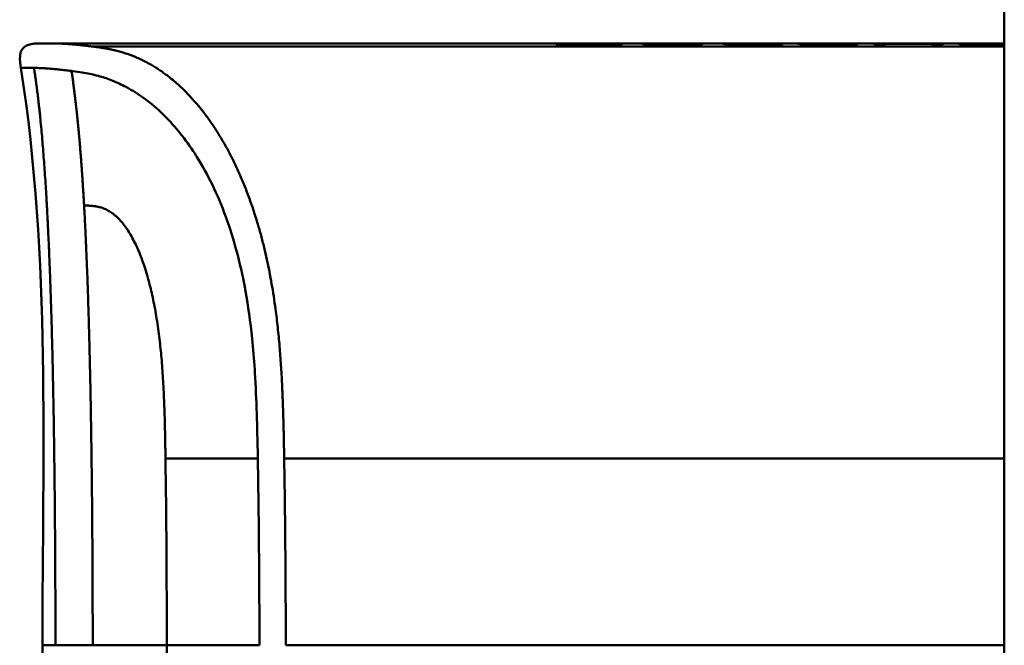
# Model space of a CAD drawing. Header units: millimetres. Extents: x 20 to 833, y 20 to 574.
# Tile 14 of 27: x 385 to 409, y 407 to 423. Entities that reach past the tile are written whole.
import ezdxf

# ---------------------------------------------------------------- set-up
doc = ezdxf.new("R2010")
doc.units = ezdxf.units.MM
doc.header["$LTSCALE"] = 2
doc.layers.add('Sichtbare Kanten(DIN)', color=7, linetype='Continuous', lineweight=50)
doc.layers.add('Sichtbare tangentiale Kanten(DIN)', color=7, linetype='Continuous', lineweight=50)

msp = doc.modelspace()

# ---------------------------------------------------------------- linework, layer by layer
at = {"layer": 'Sichtbare Kanten(DIN)'}
for p, q in [((409.3325, 289.7048), (409.3325, 481.136)), ((396.8428, 421.9082), (385.6644, 421.9082)), ((396.8428, 421.9082), (409.3325, 421.9082)), ((398.0159, 421.904), (398.3348, 421.904)), ((398.3348, 421.8999), (398.3348, 421.904)), ((398.4226, 421.8871), (398.4226, 421.8776)), ((398.597, 421.8955), (398.597, 421.8919)), ((399.795, 421.8752), (398.8301, 421.8752)), ((398.89, 421.896), (399.5147, 421.896)), ((398.89, 421.8927), (398.89, 421.896)), ((399.5147, 421.904), (399.795, 421.904)), ((399.5147, 421.896), (399.5147, 421.904)), ((399.5147, 421.8927), (399.5147, 421.896)), ((399.5147, 421.8804), (399.5147, 421.8927)), ((399.5147, 421.8752), (399.5147, 421.8804)), ((399.795, 421.904), (399.795, 421.8752)), ((400.3137, 421.904), (401.8005, 421.904)), ((400.3137, 421.902), (400.3137, 421.904)), ((401.5235, 421.902), (400.3137, 421.902)), ((400.3282, 421.8803), (401.5235, 421.8803)), ((400.3282, 421.8752), (400.3282, 421.8803)), ((401.8005, 421.8752), (400.3282, 421.8752)), ((400.4607, 421.8949), (401.5235, 421.8949)), ((400.4607, 421.8914), (400.4607, 421.8949)), ((401.5235, 421.8914), (400.4607, 421.8914)), ((401.5235, 421.902), (401.5235, 421.8949)), ((401.5235, 421.8914), (401.5235, 421.8949)), ((401.5235, 421.8914), (401.5235, 421.8803)), ((401.5235, 421.8752), (401.5235, 421.8803)), ((401.8005, 421.904), (401.8005, 421.8752)), ((402.4423, 421.8771), (402.4423, 421.8826)), ((402.5903, 421.8936), (402.5903, 421.8992)), ((402.6771, 421.893), (402.6771, 421.8969)), ((403.13, 421.8948), (403.13, 421.891)), ((403.3468, 421.8806), (403.3595, 421.8807)), ((403.3468, 421.8752), (403.3468, 421.8806)), ((403.4182, 421.8893), (403.4058, 421.8894)), ((403.5341, 421.8864), (403.5341, 421.8929)), ((403.5389, 421.8768), (403.5389, 421.8855)), ((403.6637, 421.8788), (403.6637, 421.8915)), ((404.3127, 421.8771), (404.3127, 421.8826)), ((404.4607, 421.8936), (404.4607, 421.8992)), ((404.5475, 421.893), (404.5475, 421.8969)), ((405.0004, 421.8948), (405.0004, 421.891)), ((405.2173, 421.8806), (405.23, 421.8807)), ((405.2173, 421.8752), (405.2173, 421.8806)), ((405.2886, 421.8893), (405.2762, 421.8894)), ((405.4045, 421.8864), (405.4045, 421.8929)), ((405.4093, 421.8768), (405.4093, 421.8855)), ((405.5341, 421.8788), (405.5341, 421.8915)), ((406.375, 421.8752), (406.098, 421.8752)), ((406.375, 421.8956), (406.375, 421.8752)), ((407.5192, 421.8752), (407.5192, 421.8956)), ((407.7962, 421.8752), (407.5192, 421.8752)), ((408.201, 421.904), (409.3325, 421.904)), ((408.201, 421.902), (408.201, 421.904)), ((409.3325, 421.902), (408.201, 421.902)), ((408.2157, 421.8803), (409.3325, 421.8803)), ((408.2157, 421.8752), (408.2157, 421.8803)), ((409.3325, 421.8752), (408.2157, 421.8752)), ((408.3481, 421.8949), (409.3325, 421.8949)), ((408.3481, 421.8914), (408.3481, 421.8949)), ((409.3325, 421.8914), (408.3481, 421.8914))]:
    msp.add_line(p, q, dxfattribs=at)
for centre, major_axis, ratio, start_param, end_param in [((403.2216, 421.8859), (0.322, 0), 0.0132624, 0.786802, 0.9140415), ((401.8294, 421.8771), (-1.9133, -0.0113), 0.0066389, 3.4299508, 3.6129134), ((405.0921, 421.8859), (0.322, 0), 0.0132625, 0.786802, 0.9140415), ((403.6999, 421.8771), (-1.9133, -0.0113), 0.0066389, 3.4299508, 3.6129135)]:
    msp.add_ellipse(centre, major_axis=major_axis, ratio=ratio, start_param=start_param, end_param=end_param, dxfattribs=at)
for points, degree, knots in [([(384.8204, 421.2976), (384.8052, 421.3947), (384.7879, 421.4935), (384.7979, 421.6203), (384.8026, 421.6491), (384.8161, 421.6958), (384.8233, 421.7143), (384.8412, 421.7494), (384.8521, 421.7662), (384.8772, 421.7966), (384.8916, 421.8105), (384.9387, 421.847), (384.9759, 421.8648), (385.0516, 421.889), (385.0908, 421.8961), (385.169, 421.905), (385.2088, 421.9069), (385.2525, 421.9077), (385.2574, 421.9078), (385.2668, 421.908), (385.2715, 421.908), (385.28, 421.9081), (385.2839, 421.9081), (385.2899, 421.9082), (385.2923, 421.9082), (385.3019, 421.9082), (385.3039, 421.9082), (385.3134, 421.9082), (385.3131, 421.9082), (385.3185, 421.9082), (385.3215, 421.9082), (385.3303, 421.9082), (385.3326, 421.9082), (385.3384, 421.9082), (385.339, 421.9082), (385.3415, 421.9082), (385.3418, 421.9082), (385.3422, 421.9082), (385.3424, 421.9082), (385.3427, 421.9082), (385.3428, 421.9082), (385.3429, 421.9082), (385.3429, 421.9082), (385.343, 421.9082), (385.3431, 421.9082), (385.3431, 421.9082)], 3, [0, 0, 0, 0, 0.02949813, 0.02949813, 0.03816212, 0.03816212, 0.04407159, 0.04407159, 0.04999096, 0.04999096, 0.0559127, 0.0559127, 0.06789554, 0.06789554, 0.07973517, 0.07973517, 0.09152842, 0.09152842, 0.09300233, 0.09300233, 0.09448427, 0.09448427, 0.09598067, 0.09598067, 0.09746752, 0.09746752, 0.10347041, 0.10347041, 0.12705217, 0.12705217, 0.18793537, 0.18793537, 0.21076772, 0.21076772, 0.21504997, 0.21504997, 0.21541803, 0.21541803, 0.21560273, 0.21560273, 0.21562578, 0.21562578, 0.21564904, 0.21564904, 0.21566068, 0.21566068, 0.21566068, 0.21566068]), ([(385.3224, 421.9082), (385.3224, 421.9082), (385.3243, 421.9082), (385.3293, 421.9082), (385.3329, 421.9082), (385.3375, 421.9082), (385.3388, 421.9082), (385.3413, 421.9082), (385.3422, 421.9082), (385.3443, 421.9082), (385.3445, 421.9082), (385.3453, 421.9082), (385.3452, 421.9082), (385.3458, 421.9082), (385.3458, 421.9082), (385.3459, 421.9082)], 3, [0.03564044, 0.03564044, 0.03564044, 0.03564044, 0.09637364, 0.09637364, 0.19233224, 0.19233224, 0.22831671, 0.22831671, 0.25530511, 0.25530511, 0.26036552, 0.26036552, 0.26131459, 0.26131459, 0.2613489, 0.2613489, 0.2613489, 0.2613489]), ([(385.3372, 421.9082), (385.3373, 421.9082), (385.3378, 421.9082), (385.3393, 421.9082), (385.3412, 421.9082), (385.3432, 421.9082), (385.345, 421.9082), (385.3459, 421.9082)], 5, [0.73141123, 0.73141123, 0.73141123, 0.73141123, 0.73141123, 0.73141123, 0.77599478, 0.88598607, 0.99136834, 0.99136834, 0.99136834, 0.99136834, 0.99136834, 0.99136834]), ([(385.3431, 421.9082), (385.3908, 421.9082), (385.3505, 421.9082), (385.5278, 421.9083), (385.5569, 421.9082), (385.596, 421.9082), (385.6038, 421.9082), (385.6295, 421.9083), (385.632, 421.9083), (385.6387, 421.9083), (385.6396, 421.9083), (385.6411, 421.9083), (385.6414, 421.9083), (385.642, 421.9083), (385.6422, 421.9083), (385.6425, 421.9083), (385.6426, 421.9083), (385.6427, 421.9083)], 3, [0, 0, 0, 0, 0.40745328, 0.40745328, 0.53230506, 0.53230506, 0.5636649, 0.5636649, 0.56763069, 0.56763069, 0.5681302, 0.5681302, 0.56825401, 0.56825401, 0.56831564, 0.56831564, 0.56835398, 0.56835398, 0.56835398, 0.56835398]), ([(385.5295, 421.9082), (385.5329, 421.9082), (385.5432, 421.9082), (385.5603, 421.9082), (385.5842, 421.9082), (385.6112, 421.9082), (385.6348, 421.9082), (385.6515, 421.9082), (385.6614, 421.9082), (385.6644, 421.9082)], 5, [5.266462, 5.266462, 5.266462, 5.266462, 5.266462, 5.266462, 5.6662847, 6.4630012, 7.2597176, 8.0564341, 8.4131019, 8.4131019, 8.4131019, 8.4131019, 8.4131019, 8.4131019]), ([(385.6644, 421.9082), (385.6644, 421.9082), (385.6631, 421.9082), (385.6586, 421.9082), (385.6543, 421.9083), (385.6499, 421.9083), (385.6457, 421.9083), (385.6427, 421.9083)], 5, [0, 0, 0, 0, 0, 0, 0.000053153, 0.006055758, 0.019422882, 0.019422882, 0.019422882, 0.019422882, 0.019422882, 0.019422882]), ([(398.597, 421.8955), (398.5002, 421.8974), (398.4033, 421.899), (398.2096, 421.9018), (398.1128, 421.903), (398.0159, 421.904)], 3, [-0.10525723, -0.10525723, -0.10525723, -0.10525723, -0.05262911, -0.05262911, -0.000001, -0.000001, -0.000001, -0.000001]), ([(398.8301, 421.8752), (398.7549, 421.8753), (398.679, 421.8755), (398.6068, 421.8759), (398.5334, 421.8764), (398.463, 421.877), (398.4009, 421.8779), (398.3463, 421.8787), (398.2998, 421.8796), (398.2629, 421.8807), (398.2204, 421.8819), (398.1934, 421.8833), (398.1791, 421.8846), (398.1703, 421.8854), (398.1664, 421.8862), (398.1662, 421.887), (398.166, 421.8877), (398.169, 421.889), (398.196, 421.8903), (398.2181, 421.8913), (398.2529, 421.8923), (398.3009, 421.8931), (398.3378, 421.8937), (398.3812, 421.8942), (398.4296, 421.8946), (398.4815, 421.895), (398.538, 421.8953), (398.597, 421.8955)], 3, [0, 0, 0, 0, 0.02257105, 0.02257105, 0.02257105, 0.04549231, 0.04549231, 0.04549231, 0.06561279, 0.06561279, 0.06561279, 0.08877499, 0.08877499, 0.08877499, 0.10286246, 0.10286246, 0.10286246, 0.11642748, 0.11642748, 0.11642748, 0.12760541, 0.12760541, 0.12760541, 0.13620924, 0.13620924, 0.13620924, 0.14543106, 0.14543106, 0.14543106, 0.14543106]), ([(398.3348, 421.904), (398.4273, 421.903), (398.5199, 421.9019), (398.7049, 421.8992), (398.7975, 421.8977), (398.89, 421.896)], 3, [-0.1005752, -0.1005752, -0.1005752, -0.1005752, -0.0502881, -0.0502881, -0.000001, -0.000001, -0.000001, -0.000001]), ([(402.4561, 421.8949), (402.4281, 421.8953), (402.4044, 421.8956), (402.366, 421.8964), (402.3516, 421.8968), (402.3207, 421.8981), (402.3138, 421.899), (402.3291, 421.9004), (402.3479, 421.901), (402.4146, 421.9021), (402.4629, 421.9025), (402.5713, 421.9032), (402.6461, 421.9036), (402.8562, 421.9041), (402.9635, 421.9042), (403.1289, 421.9042), (403.2793, 421.9042), (403.637, 421.9036), (403.721, 421.9033), (403.8163, 421.9029)], 3, [0, 0, 0, 0, 0.01149153, 0.01149153, 0.0227532, 0.0227532, 0.04503692, 0.04503692, 0.06455612, 0.06455612, 0.08606677, 0.08606677, 0.10525478, 0.10525478, 0.12316021, 0.12316021, 0.13295642, 0.13295642, 0.14293471, 0.14293471, 0.14293471, 0.14293471]), ([(402.4423, 421.8826), (402.5888, 421.8817), (402.7252, 421.8806), (402.9558, 421.8798), (403.0339, 421.8797), (403.189, 421.8798), (403.2756, 421.8801), (403.3468, 421.8806)], 3, [0, 0, 0, 0, 0.046472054, 0.046472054, 0.069988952, 0.069988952, 0.09284234, 0.09284234, 0.09284234, 0.09284234]), ([(403.4058, 421.8894), (403.2745, 421.8907), (403.0761, 421.8912), (402.8272, 421.8921), (402.7427, 421.8926), (402.5893, 421.8936), (402.5154, 421.8942), (402.4561, 421.8949)], 3, [0, 0, 0, 0, 0.046485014, 0.046485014, 0.069862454, 0.069862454, 0.092485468, 0.092485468, 0.092485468, 0.092485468]), ([(403.1321, 421.9023), (403.0694, 421.9023), (403.0056, 421.9023), (402.9435, 421.9022), (402.8696, 421.9021), (402.8193, 421.902), (402.7861, 421.9018), (402.7384, 421.9017), (402.6997, 421.9014), (402.6666, 421.9011), (402.6433, 421.9008), (402.6248, 421.9006), (402.6119, 421.9003), (402.5982, 421.8999), (402.5914, 421.8996), (402.5903, 421.8992)], 3, [0, 0, 0, 0, 0.01883476, 0.01883476, 0.01883476, 0.04122323, 0.04122323, 0.04122323, 0.07345994, 0.07345994, 0.07345994, 0.09621383, 0.09621383, 0.09621383, 0.12027026, 0.12027026, 0.12027026, 0.12027026]), ([(402.5903, 421.8992), (402.5903, 421.8987), (402.5947, 421.8983), (402.6076, 421.898), (402.6209, 421.8976), (402.6416, 421.8973), (402.6771, 421.8969)], 3, [0, 0, 0, 0, 0.011670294, 0.011670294, 0.011670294, 0.023611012, 0.023611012, 0.023611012, 0.023611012]), ([(402.6771, 421.8969), (402.7143, 421.8966), (402.7642, 421.8962), (402.8186, 421.896), (402.8731, 421.8957), (402.9254, 421.8955), (402.9894, 421.8953)], 3, [0, 0, 0, 0, 0.017158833, 0.017158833, 0.017158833, 0.034366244, 0.034366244, 0.034366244, 0.034366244]), ([(403.7982, 421.8847), (403.7911, 421.8834), (403.7711, 421.882), (403.698, 421.8794), (403.6519, 421.8785), (403.548, 421.8768), (403.4723, 421.8761), (403.3248, 421.875), (403.2353, 421.8746), (403.0502, 421.8744), (402.9574, 421.8745), (402.8656, 421.8748)], 3, [0, 0, 0, 0, 0.02268428, 0.02268428, 0.04712145, 0.04712145, 0.09509963, 0.09509963, 0.16523526, 0.16523526, 0.23537952, 0.23537952, 0.23537952, 0.23537952]), ([(402.9894, 421.8953), (403.0127, 421.8952), (403.0362, 421.8951), (403.0597, 421.895), (403.0614, 421.895), (403.0726, 421.895), (403.0841, 421.895), (403.0998, 421.8949), (403.1183, 421.8949), (403.13, 421.8948)], 3, [0, 0, 0, 0, 0.0072437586, 0.0072437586, 0.0072437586, 0.0077833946, 0.0077833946, 0.0077833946, 0.0085271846, 0.0085271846, 0.0085271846, 0.0085271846]), ([(403.13, 421.8948), (403.2163, 421.8946), (403.2769, 421.8944), (403.3447, 421.8941), (403.4126, 421.8938), (403.4763, 421.8934), (403.5341, 421.8929)], 3, [0, 0, 0, 0, 0.021522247, 0.021522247, 0.021522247, 0.043058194, 0.043058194, 0.043058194, 0.043058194]), ([(403.3595, 421.8807), (403.3874, 421.881), (403.4138, 421.8813), (403.4373, 421.8816), (403.4603, 421.882), (403.4795, 421.8824), (403.4952, 421.8828), (403.5029, 421.883), (403.5112, 421.8833), (403.5188, 421.8837), (403.525, 421.8839), (403.5304, 421.8842), (403.5341, 421.8846), (403.5407, 421.8852), (403.5404, 421.8858), (403.5337, 421.8864), (403.5281, 421.8869), (403.5181, 421.8874), (403.5039, 421.8878), (403.4896, 421.8882), (403.4712, 421.8886), (403.449, 421.8889)], 3, [0, 0, 0, 0, 0.009108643, 0.009108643, 0.009108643, 0.017969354, 0.017969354, 0.017969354, 0.022262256, 0.022262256, 0.022262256, 0.025779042, 0.025779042, 0.025779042, 0.032109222, 0.032109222, 0.032109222, 0.037381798, 0.037381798, 0.037381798, 0.042657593, 0.042657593, 0.042657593, 0.042657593]), ([(403.6637, 421.8915), (403.6912, 421.8911), (403.7159, 421.8907), (403.7364, 421.8902), (403.7553, 421.8897), (403.7698, 421.8892), (403.7803, 421.8887), (403.7914, 421.8881), (403.7975, 421.8875), (403.8003, 421.8868), (403.8013, 421.8866), (403.8021, 421.8863), (403.8021, 421.886), (403.8022, 421.8856), (403.8012, 421.8852), (403.7982, 421.8847)], 3, [0, 0, 0, 0, 0.011751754, 0.011751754, 0.011751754, 0.022634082, 0.022634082, 0.022634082, 0.034182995, 0.034182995, 0.034182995, 0.038366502, 0.038366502, 0.038366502, 0.042746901, 0.042746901, 0.042746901, 0.042746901]), ([(404.3265, 421.8949), (404.2985, 421.8953), (404.2748, 421.8956), (404.2364, 421.8964), (404.222, 421.8968), (404.1911, 421.8981), (404.1842, 421.899), (404.1995, 421.9004), (404.2183, 421.901), (404.285, 421.9021), (404.3333, 421.9025), (404.4417, 421.9032), (404.5165, 421.9036), (404.7266, 421.9041), (404.8339, 421.9042), (404.9994, 421.9042), (405.1497, 421.9042), (405.5074, 421.9036), (405.5914, 421.9033), (405.6868, 421.9029)], 3, [0, 0, 0, 0, 0.01149154, 0.01149154, 0.02275323, 0.02275323, 0.04503691, 0.04503691, 0.06455606, 0.06455606, 0.08606666, 0.08606666, 0.10525462, 0.10525462, 0.12316002, 0.12316002, 0.13295622, 0.13295622, 0.14293449, 0.14293449, 0.14293449, 0.14293449]), ([(404.3127, 421.8826), (404.4592, 421.8817), (404.5956, 421.8806), (404.8263, 421.8798), (404.9043, 421.8797), (405.0594, 421.8798), (405.146, 421.8801), (405.2173, 421.8806)], 3, [0, 0, 0, 0, 0.046472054, 0.046472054, 0.069988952, 0.069988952, 0.09284234, 0.09284234, 0.09284234, 0.09284234]), ([(405.2762, 421.8894), (405.1449, 421.8907), (404.9465, 421.8912), (404.6977, 421.8921), (404.6132, 421.8926), (404.4598, 421.8936), (404.3858, 421.8942), (404.3265, 421.8949)], 3, [0, 0, 0, 0, 0.046485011, 0.046485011, 0.069862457, 0.069862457, 0.092485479, 0.092485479, 0.092485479, 0.092485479]), ([(405.0025, 421.9023), (404.9398, 421.9023), (404.8761, 421.9023), (404.8139, 421.9022), (404.74, 421.9021), (404.6897, 421.902), (404.6565, 421.9018), (404.6088, 421.9017), (404.5701, 421.9014), (404.5371, 421.9011), (404.5137, 421.9008), (404.4953, 421.9006), (404.4823, 421.9003), (404.4687, 421.8999), (404.4618, 421.8996), (404.4607, 421.8992)], 3, [0, 0, 0, 0, 0.01883476, 0.01883476, 0.01883476, 0.04122323, 0.04122323, 0.04122323, 0.07345994, 0.07345994, 0.07345994, 0.09621383, 0.09621383, 0.09621383, 0.12027026, 0.12027026, 0.12027026, 0.12027026]), ([(404.4607, 421.8992), (404.4607, 421.8987), (404.4651, 421.8983), (404.478, 421.898), (404.4913, 421.8976), (404.5121, 421.8973), (404.5475, 421.8969)], 3, [0, 0, 0, 0, 0.011670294, 0.011670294, 0.011670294, 0.023611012, 0.023611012, 0.023611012, 0.023611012]), ([(404.5475, 421.8969), (404.5848, 421.8966), (404.6346, 421.8962), (404.689, 421.896), (404.7435, 421.8957), (404.7958, 421.8955), (404.8598, 421.8953)], 3, [0, 0, 0, 0, 0.017158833, 0.017158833, 0.017158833, 0.034366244, 0.034366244, 0.034366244, 0.034366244]), ([(405.6686, 421.8847), (405.6615, 421.8834), (405.6415, 421.882), (405.5684, 421.8794), (405.5223, 421.8785), (405.4184, 421.8768), (405.3428, 421.8761), (405.1952, 421.875), (405.1057, 421.8746), (404.9206, 421.8744), (404.8279, 421.8745), (404.736, 421.8748)], 3, [0, 0, 0, 0, 0.02268428, 0.02268428, 0.04712145, 0.04712145, 0.09509963, 0.09509963, 0.16523526, 0.16523526, 0.23537953, 0.23537953, 0.23537953, 0.23537953]), ([(404.8598, 421.8953), (404.8832, 421.8952), (404.9066, 421.8951), (404.9301, 421.895), (404.9319, 421.895), (404.9431, 421.895), (404.9545, 421.895), (404.9703, 421.8949), (404.9888, 421.8949), (405.0004, 421.8948)], 3, [0, 0, 0, 0, 0.0072437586, 0.0072437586, 0.0072437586, 0.0077833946, 0.0077833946, 0.0077833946, 0.0085271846, 0.0085271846, 0.0085271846, 0.0085271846]), ([(405.0004, 421.8948), (405.0867, 421.8946), (405.1474, 421.8944), (405.2152, 421.8941), (405.283, 421.8938), (405.3468, 421.8934), (405.4045, 421.8929)], 3, [0, 0, 0, 0, 0.021522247, 0.021522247, 0.021522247, 0.043058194, 0.043058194, 0.043058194, 0.043058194]), ([(405.23, 421.8807), (405.2578, 421.881), (405.2842, 421.8813), (405.3078, 421.8816), (405.3307, 421.882), (405.3499, 421.8824), (405.3657, 421.8828), (405.3733, 421.883), (405.3816, 421.8833), (405.3892, 421.8837), (405.3954, 421.8839), (405.4009, 421.8842), (405.4045, 421.8846), (405.4112, 421.8852), (405.4108, 421.8858), (405.4041, 421.8864), (405.3986, 421.8869), (405.3885, 421.8874), (405.3743, 421.8878), (405.36, 421.8882), (405.3416, 421.8886), (405.3194, 421.8889)], 3, [0, 0, 0, 0, 0.009108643, 0.009108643, 0.009108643, 0.017969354, 0.017969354, 0.017969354, 0.022262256, 0.022262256, 0.022262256, 0.025779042, 0.025779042, 0.025779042, 0.032109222, 0.032109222, 0.032109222, 0.037381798, 0.037381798, 0.037381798, 0.042657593, 0.042657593, 0.042657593, 0.042657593]), ([(405.5341, 421.8915), (405.5616, 421.8911), (405.5863, 421.8907), (405.6068, 421.8902), (405.6257, 421.8897), (405.6402, 421.8892), (405.6507, 421.8887), (405.6618, 421.8881), (405.6679, 421.8875), (405.6707, 421.8868), (405.6717, 421.8866), (405.6725, 421.8863), (405.6726, 421.886), (405.6726, 421.8856), (405.6716, 421.8852), (405.6686, 421.8847)], 3, [0, 0, 0, 0, 0.011751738, 0.011751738, 0.011751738, 0.02263405, 0.02263405, 0.02263405, 0.034182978, 0.034182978, 0.034182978, 0.038366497, 0.038366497, 0.038366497, 0.042746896, 0.042746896, 0.042746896, 0.042746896]), ([(406.098, 421.8752), (406.098, 421.8829), (406.098, 421.889), (406.098, 421.8956), (406.0945, 421.8974), (406.1572, 421.9001), (406.1935, 421.9009), (406.2956, 421.9023), (406.3558, 421.9028), (406.5121, 421.9036), (406.6068, 421.9039), (406.8467, 421.9042), (406.9924, 421.9042), (407.2112, 421.904), (407.3177, 421.9038), (407.4922, 421.9031), (407.5595, 421.9026), (407.6719, 421.9014), (407.7129, 421.9007), (407.761, 421.8992), (407.7745, 421.8985), (407.7877, 421.8974), (407.791, 421.897), (407.7942, 421.8964), (407.7949, 421.8962), (407.7957, 421.8959), (407.7959, 421.8958), (407.7961, 421.8956), (407.7961, 421.8956), (407.7962, 421.8955), (407.7962, 421.8955), (407.7962, 421.8954), (407.7962, 421.8954), (407.7962, 421.8954), (407.7962, 421.8954), (407.7962, 421.8954), (407.7962, 421.8954), (407.7962, 421.8954), (407.7962, 421.8954), (407.7962, 421.8954), (407.7962, 421.8954), (407.7962, 421.8903), (407.7962, 421.8837), (407.7962, 421.8752)], 3, [0, 0, 0, 0, 0.10923342, 0.10923342, 0.14902323, 0.14902323, 0.17261376, 0.17261376, 0.19373775, 0.19373775, 0.21825472, 0.21825472, 0.25260674, 0.25260674, 0.28700928, 0.28700928, 0.31520426, 0.31520426, 0.34433143, 0.34433143, 0.36449708, 0.36449708, 0.37511436, 0.37511436, 0.38037663, 0.38037663, 0.38304921, 0.38304921, 0.38431996, 0.38431996, 0.38502066, 0.38502066, 0.38562815, 0.38562815, 0.3856453, 0.3856453, 0.38565286, 0.38565286, 0.38565903, 0.38565903, 0.38566152, 0.38566152, 0.51652831, 0.51652831, 0.51652831, 0.51652831]), ([(407.5192, 421.8752), (407.5192, 421.8812), (407.5192, 421.8863), (407.5192, 421.8906), (407.5192, 421.8927), (407.5192, 421.8943), (407.5192, 421.8956), (407.5192, 421.8961), (407.5177, 421.8965), (407.5151, 421.8968), (407.5082, 421.8978), (407.4919, 421.8987), (407.4592, 421.8995), (407.4363, 421.9001), (407.4055, 421.9006), (407.365, 421.9009), (407.3242, 421.9013), (407.2762, 421.9016), (407.2221, 421.9018), (407.1591, 421.9021), (407.0908, 421.9022), (407.0221, 421.9022), (407.0042, 421.9022), (406.9798, 421.9023), (406.9511, 421.9023), (406.8875, 421.9023), (406.8029, 421.9022), (406.7206, 421.902), (406.6618, 421.9018), (406.6078, 421.9016), (406.5609, 421.9012), (406.5174, 421.9009), (406.4829, 421.9005), (406.456, 421.9), (406.4269, 421.8994), (406.4077, 421.8988), (406.3952, 421.8982), (406.3805, 421.8974), (406.375, 421.8965), (406.375, 421.8956)], 3, [0, 0, 0, 0, 0.08588955, 0.08588955, 0.08588955, 0.12792759, 0.12792759, 0.12792759, 0.14329925, 0.14329925, 0.14329925, 0.1836295, 0.1836295, 0.1836295, 0.21198, 0.21198, 0.21198, 0.24045154, 0.24045154, 0.24045154, 0.27358933, 0.27358933, 0.27358933, 0.28227129, 0.28227129, 0.28227129, 0.30155086, 0.30155086, 0.30155086, 0.31532277, 0.31532277, 0.31532277, 0.328077, 0.328077, 0.328077, 0.34184355, 0.34184355, 0.34184355, 0.3581502, 0.3581502, 0.3581502, 0.3581502]), ([(406.7753, 421.9082), (406.7754, 421.9082), (406.7754, 421.9082), (406.7757, 421.9082), (406.7759, 421.9082), (406.7765, 421.9082), (406.777, 421.9082), (406.7783, 421.9082), (406.7791, 421.9082), (406.7834, 421.9082), (406.7868, 421.9082), (406.797, 421.9082), (406.8039, 421.9082), (406.8235, 421.9082), (406.8363, 421.9082), (407.6768, 421.9082), (408.5046, 421.9083), (409.3325, 421.9083)], 3, [0, 0, 0, 0, 0.00001603, 0.00001603, 0.00008011, 0.00008011, 0.00020828, 0.00020828, 0.00046461, 0.00046461, 0.00148992, 0.00148992, 0.00354055, 0.00354055, 0.00738547, 0.00738547, 0.25573176, 0.25573176, 0.25573176, 0.25573176]), ([(384.8204, 392.5183), (385.0996, 394.3107), (385.1663, 396.132), (385.3347, 400.9311), (385.3552, 403.9201), (385.3552, 406.9082)], 3, [0, 0, 0, 0, 0.5441984, 0.5441984, 1.4406269, 1.4406269, 1.4406269, 1.4406269])]:
    msp.add_open_spline(points, degree=degree, knots=knots, dxfattribs=at)
for points, weights, knots in [([(399.5147, 421.8927), (399.2972, 421.8927), (399.0797, 421.8927), (398.8622, 421.8927), (398.8276, 421.8927), (398.7946, 421.8926), (398.7635, 421.8926), (398.7287, 421.8925), (398.6964, 421.8924), (398.6666, 421.8923), (398.6327, 421.8922), (398.6022, 421.892), (398.5752, 421.8918), (398.5454, 421.8915), (398.52, 421.8912), (398.4989, 421.8908), (398.4718, 421.8904), (398.452, 421.8898), (398.4393, 421.8891), (398.4282, 421.8885), (398.4226, 421.8879), (398.4226, 421.8871)], [1, 1, 1, 1, 0.99849745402, 0.99849745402, 1, 0.998977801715, 0.998977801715, 1, 0.999210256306, 0.999210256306, 1, 0.999393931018, 0.999393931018, 1, 0.999355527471, 0.999355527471, 1, 0.999661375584, 0.999661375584, 1], [0, 0, 0, 0, 0.06524927, 0.06524927, 0.06524927, 0.07514662, 0.07514662, 0.07514662, 0.08495113, 0.08495113, 0.08495113, 0.0950243, 0.0950243, 0.0950243, 0.10514294, 0.10514294, 0.10514294, 0.11940393, 0.11940393, 0.11940393, 0.13098394, 0.13098394, 0.13098394, 0.13098394]), ([(398.4226, 421.8871), (398.4226, 421.8861), (398.433, 421.8852), (398.4536, 421.8843), (398.4648, 421.8839), (398.4789, 421.8835), (398.4959, 421.8831), (398.5128, 421.8827), (398.5326, 421.8823), (398.555, 421.882), (398.576, 421.8817), (398.5993, 421.8815), (398.6248, 421.8812), (398.6486, 421.881), (398.6742, 421.8809), (398.7015, 421.8807), (398.7502, 421.8805), (398.8039, 421.8804), (398.8622, 421.8804), (399.0797, 421.8804), (399.2972, 421.8804), (399.5147, 421.8804)], [1, 0.99534372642, 0.99534372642, 1, 0.998494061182, 0.998494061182, 1, 0.998460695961, 0.998460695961, 1, 0.998657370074, 0.998657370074, 1, 0.998874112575, 0.998874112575, 1, 0.996743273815, 0.996743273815, 1, 1, 1, 1], [0, 0, 0, 0, 0.01674988, 0.01674988, 0.01674988, 0.02595306, 0.02595306, 0.02595306, 0.03516948, 0.03516948, 0.03516948, 0.04380093, 0.04380093, 0.04380093, 0.05180968, 0.05180968, 0.05180968, 0.06588595, 0.06588595, 0.06588595, 0.13113523, 0.13113523, 0.13113523, 0.13113523]), ([(402.8337, 421.8748), (402.7728, 421.875), (402.7142, 421.8753), (402.658, 421.8756), (402.5985, 421.8759), (402.5417, 421.8763), (402.4875, 421.8767), (402.4521, 421.877), (402.4171, 421.8773), (402.3826, 421.8777), (402.378, 421.8777), (402.3734, 421.8778), (402.3688, 421.8778)], [1, 0.999971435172, 0.999971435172, 1, 0.999946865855, 0.999946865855, 1, 0.999474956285, 0.999474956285, 1, 1, 1, 1], [0, 0, 0, 0, 0.017926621, 0.017926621, 0.017926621, 0.035875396, 0.035875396, 0.035875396, 0.047367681, 0.047367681, 0.047367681, 0.048906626, 0.048906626, 0.048906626, 0.048906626]), ([(403.7531, 421.9006), (403.6728, 421.901), (403.597, 421.9013), (403.5239, 421.9016), (403.4834, 421.9017), (403.4433, 421.9018), (403.4034, 421.9019), (403.3622, 421.902), (403.321, 421.9021), (403.2796, 421.9021), (403.2428, 421.9022), (403.206, 421.9022), (403.169, 421.9022), (403.1563, 421.9022), (403.144, 421.9023), (403.1321, 421.9023)], [1, 1.00798459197, 1.00798459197, 1, 1.00194930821, 1.00194930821, 1, 1.00189086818, 1.00189086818, 1, 1, 1, 1, 1.00147352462, 1.00147352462, 1], [0, 0, 0, 0, 0.024290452, 0.024290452, 0.024290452, 0.037323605, 0.037323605, 0.037323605, 0.050615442, 0.050615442, 0.050615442, 0.061772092, 0.061772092, 0.061772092, 0.065490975, 0.065490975, 0.065490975, 0.065490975]), ([(404.7041, 421.8748), (404.6432, 421.875), (404.5847, 421.8753), (404.5285, 421.8756), (404.469, 421.8759), (404.4121, 421.8763), (404.358, 421.8767), (404.3225, 421.877), (404.2875, 421.8773), (404.253, 421.8777), (404.2484, 421.8777), (404.2438, 421.8778), (404.2392, 421.8778)], [1, 0.999971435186, 0.999971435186, 1, 0.999946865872, 0.999946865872, 1, 0.999474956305, 0.999474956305, 1, 1, 1, 1], [0, 0, 0, 0, 0.01792662, 0.01792662, 0.01792662, 0.035875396, 0.035875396, 0.035875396, 0.047367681, 0.047367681, 0.047367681, 0.048906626, 0.048906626, 0.048906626, 0.048906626]), ([(405.6235, 421.9006), (405.5432, 421.901), (405.4675, 421.9013), (405.3944, 421.9016), (405.3538, 421.9017), (405.3137, 421.9018), (405.2738, 421.9019), (405.2326, 421.902), (405.1914, 421.9021), (405.15, 421.9021), (405.1132, 421.9022), (405.0764, 421.9022), (405.0395, 421.9022), (405.0268, 421.9022), (405.0145, 421.9023), (405.0025, 421.9023)], [1, 1.00798459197, 1.00798459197, 1, 1.00194930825, 1.00194930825, 1, 1.00189086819, 1.00189086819, 1, 1, 1, 1, 1.00147352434, 1.00147352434, 1], [0, 0, 0, 0, 0.024290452, 0.024290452, 0.024290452, 0.037323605, 0.037323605, 0.037323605, 0.050615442, 0.050615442, 0.050615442, 0.061772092, 0.061772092, 0.061772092, 0.065490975, 0.065490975, 0.065490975, 0.065490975])]:
    msp.add_rational_spline(points, weights, degree=3, knots=knots, dxfattribs=at)
for points in [[(402.3688, 421.8778), (402.3933, 421.8795), (402.4178, 421.8811), (402.4423, 421.8826)], [(402.8656, 421.8748), (402.855, 421.8748), (402.8443, 421.8748), (402.8337, 421.8748)], [(403.8163, 421.9029), (403.7952, 421.9022), (403.7742, 421.9014), (403.7531, 421.9006)], [(404.2392, 421.8778), (404.2637, 421.8795), (404.2882, 421.8811), (404.3127, 421.8826)], [(404.736, 421.8748), (404.7254, 421.8748), (404.7147, 421.8748), (404.7041, 421.8748)], [(405.6868, 421.9029), (405.6657, 421.9022), (405.6446, 421.9014), (405.6235, 421.9006)], [(384.8204, 421.2975), (384.8204, 421.2976), (384.8204, 421.2976), (384.8205, 421.2976)], [(385.3552, 406.9082), (385.3552, 411.708), (385.5591, 416.555), (384.8204, 421.2975)]]:
    msp.add_open_spline(points, degree=3, dxfattribs=at)
at = {"layer": 'Sichtbare tangentiale Kanten(DIN)'}
for p, q in [((409.3325, 421.8304), (386.6159, 421.8304)), ((402.9894, 421.8915), (402.9894, 421.8953)), ((403.3595, 421.8753), (403.3595, 421.8807)), ((404.8598, 421.8915), (404.8598, 421.8953)), ((405.23, 421.8753), (405.23, 421.8807)), ((388.4223, 411.5658), (388.4222, 411.5744)), ((390.7236, 411.5658), (388.4223, 411.5658)), ((409.3325, 411.5658), (391.3809, 411.5658)), ((391.4203, 406.9082), (409.3325, 406.9082))]:
    msp.add_line(p, q, dxfattribs=at)
for centre, major_axis, start_param, end_param in [((388.146, 406.3483), (0.016, 10.7273), 4.764655, 5.2203708), ((388.146, 407.4675), (0.016, -10.7273), 1.0628145, 1.5185918)]:
    msp.add_ellipse(centre, major_axis=major_axis, ratio=0.0286444, start_param=start_param, end_param=end_param, dxfattribs=at)
for points, degree, knots in [([(386.6158, 421.8305), (386.6157, 421.8305), (386.6086, 421.8313), (386.5692, 421.8363), (386.4991, 421.8448), (386.4016, 421.8567), (386.281, 421.8691), (386.1504, 421.8823), (386.0306, 421.892), (385.9224, 421.8998), (385.8252, 421.9047), (385.7559, 421.9073), (385.7084, 421.908), (385.6788, 421.9082), (385.6644, 421.9082)], 5, [0, 0, 0, 0, 0, 0, 0.00007894, 0.01381371, 0.07668964, 0.13956557, 0.20244149, 0.26531742, 0.32819335, 0.39106927, 0.4539452, 0.51676797, 0.51676797, 0.51676797, 0.51676797, 0.51676797, 0.51676797]), ([(391.3809, 411.5658), (391.3808, 411.57), (391.3734, 412.0083), (391.3571, 412.8811), (391.3108, 414.2055), (391.143, 415.9795), (390.6071, 418.0858), (389.7855, 419.7666), (388.8696, 420.8737), (387.9796, 421.4962), (387.3651, 421.7091), (386.9664, 421.7844), (386.728, 421.8164), (386.6158, 421.8305)], 5, [0, 0, 0, 0, 0, 0, 0.0021022, 0.2198034, 0.4375046, 0.6552057, 0.8729069, 1.090608, 1.3083092, 1.5260104, 1.7436326, 1.7436326, 1.7436326, 1.7436326, 1.7436326, 1.7436326]), ([(384.8205, 421.2976), (384.8206, 421.2976), (384.8209, 421.2976), (384.8215, 421.2976), (384.8216, 421.2976), (384.8218, 421.2976), (384.822, 421.2976), (384.8236, 421.2976), (384.8264, 421.2976), (384.831, 421.2975), (384.8361, 421.2975), (384.8432, 421.2975), (384.853, 421.2974), (384.8629, 421.2974), (384.8755, 421.2974), (384.8911, 421.2973), (384.8972, 421.2973), (384.9039, 421.2973), (384.9111, 421.2973), (384.9227, 421.2973), (384.9354, 421.2973), (384.9499, 421.2973), (384.9737, 421.2974), (385.0012, 421.2974), (385.0338, 421.2975), (385.0656, 421.2975), (385.1022, 421.2977), (385.1422, 421.2977), (385.1433, 421.2977), (385.1437, 421.2977), (385.1441, 421.2977)], 3, [0.1681613, 0.1681613, 0.1681613, 0.1681613, 0.2202767, 0.2202767, 0.2202767, 0.23095286, 0.23095286, 0.23095286, 0.33022951, 0.33022951, 0.33022951, 0.4395805, 0.4395805, 0.4395805, 0.54854182, 0.54854182, 0.54854182, 0.59063446, 0.59063446, 0.59063446, 0.6580998, 0.6580998, 0.6580998, 0.76890548, 0.76890548, 0.76890548, 0.8770848, 0.8770848, 0.8770848, 0.87997457, 0.87997457, 0.87997457, 0.87997457]), ([(385.1441, 421.2977), (385.1463, 421.2977), (385.1486, 421.2977), (385.1509, 421.2977), (385.1753, 421.2976), (385.2011, 421.2974), (385.2285, 421.2967), (385.2559, 421.2961), (385.2852, 421.295), (385.3163, 421.2936), (385.3474, 421.2922), (385.3802, 421.2905), (385.4146, 421.2884), (385.4276, 421.2876), (385.4408, 421.2867), (385.4545, 421.2857), (385.4769, 421.2842), (385.5002, 421.2825), (385.5243, 421.2806), (385.563, 421.2776), (385.6033, 421.2742), (385.6455, 421.2703), (385.6875, 421.2664), (385.7319, 421.262), (385.7784, 421.2571), (385.8249, 421.2523), (385.8729, 421.2471), (385.9227, 421.2412), (385.9724, 421.2354), (386.0249, 421.2289), (386.0791, 421.2221)], 3, [0, 0, 0, 0, 0.00593799, 0.00593799, 0.00593799, 0.06876696, 0.06876696, 0.06876696, 0.13141451, 0.13141451, 0.13141451, 0.19404693, 0.19404693, 0.19404693, 0.2177013, 0.2177013, 0.2177013, 0.25674204, 0.25674204, 0.25674204, 0.3195011, 0.3195011, 0.3195011, 0.38223166, 0.38223166, 0.38223166, 0.44495846, 0.44495846, 0.44495846, 0.5075707, 0.5075707, 0.5075707, 0.5075707]), ([(386.0791, 421.2221), (386.0909, 421.2206), (386.1027, 421.2191), (386.1146, 421.2176), (386.1874, 421.2083), (386.2636, 421.198), (386.3418, 421.1856), (386.467, 421.1656), (386.6006, 421.1397), (386.7487, 421.0992), (386.8507, 421.0714), (386.9574, 421.037), (387.066, 420.9952), (387.1745, 420.9535), (387.283, 420.9053), (387.3959, 420.8472), (387.4329, 420.8282), (387.4711, 420.8077), (387.5103, 420.7856), (387.6481, 420.7083), (387.7912, 420.6156), (387.9331, 420.5091), (388.075, 420.4026), (388.2161, 420.2826), (388.3608, 420.1418), (388.4874, 420.0186), (388.6172, 419.8782), (388.7437, 419.7245), (388.8703, 419.5707), (388.9928, 419.4053), (389.1127, 419.2244), (389.1432, 419.1783), (389.1741, 419.1304), (389.2049, 419.0813), (389.3398, 418.8658), (389.4696, 418.6312), (389.5906, 418.3811), (389.7116, 418.131), (389.8245, 417.8641), (389.9265, 417.5851), (390.0251, 417.3154), (390.1139, 417.0343), (390.1932, 416.7394), (390.2726, 416.4444), (390.343, 416.1346), (390.4047, 415.8013), (390.4091, 415.7775), (390.4132, 415.7551), (390.417, 415.7343), (390.4825, 415.3703), (390.5379, 414.9761), (390.5815, 414.5515), (390.6081, 414.2922), (390.6283, 414.0457), (390.6457, 413.7841), (390.6478, 413.7527), (390.6496, 413.7235), (390.6514, 413.6956), (390.672, 413.3676), (390.6869, 413.0305), (390.6981, 412.6779), (390.7093, 412.3254), (390.715, 412.062), (390.7236, 411.5658)], 3, [0, 0, 0, 0, 0.0135271, 0.0135271, 0.0135271, 0.0957917, 0.0957917, 0.0957917, 0.2275588, 0.2275588, 0.2275588, 0.3181985, 0.3181985, 0.3181985, 0.4088383, 0.4088383, 0.4088383, 0.4385873, 0.4385873, 0.4385873, 0.5430912, 0.5430912, 0.5430912, 0.6475951, 0.6475951, 0.6475951, 0.7390043, 0.7390043, 0.7390043, 0.8304135, 0.8304135, 0.8304135, 0.8537246, 0.8537246, 0.8537246, 0.9560852, 0.9560852, 0.9560852, 1.0584459, 1.0584459, 1.0584459, 1.157356, 1.157356, 1.157356, 1.2562662, 1.2562662, 1.2562662, 1.263312, 1.263312, 1.263312, 1.386941, 1.386941, 1.386941, 1.4624438, 1.4624438, 1.4624438, 1.4715048, 1.4715048, 1.4715048, 1.5781325, 1.5781325, 1.5781325, 1.6847601, 1.6847601, 1.6847601, 1.6847601]), ([(388.4222, 411.5744), (388.4144, 412.1102), (388.3917, 413.4725), (388.2884, 415.0121), (387.9071, 416.8192), (387.2817, 417.6888), (386.8386, 417.8668), (386.5321, 417.8616), (386.3926, 417.8737)], 5, [0, 0, 0, 0, 0, 0, 0.24920002, 0.49920002, 0.74920002, 0.99920002, 0.99920002, 0.99920002, 0.99920002, 0.99920002, 0.99920002]), ([(390.764, 406.9082), (390.764, 407.1027), (390.7638, 407.2958), (390.7634, 407.4888), (390.7613, 408.4536), (390.754, 409.4194), (390.7414, 410.3923), (390.7389, 410.5875), (390.7362, 410.7798), (390.7333, 410.9669), (390.7305, 411.1529), (390.7274, 411.3445), (390.7239, 411.5443), (390.7238, 411.5517), (390.7237, 411.5587), (390.7236, 411.5658)], 3, [0, 0, 0, 0, 0.05795206, 0.05795206, 0.05795206, 0.34771308, 0.34771308, 0.34771308, 0.40585328, 0.40585328, 0.40585328, 0.46369354, 0.46369354, 0.46369354, 0.46581276, 0.46581276, 0.46581276, 0.46581276]), ([(391.4203, 406.9081), (391.4203, 407.1022), (391.4201, 407.2963), (391.4197, 407.4904), (391.4193, 407.6844), (391.4187, 407.8785), (391.4178, 408.0727), (391.417, 408.2669), (391.416, 408.4612), (391.4148, 408.6552), (391.4135, 408.8492), (391.4121, 409.043), (391.4104, 409.237), (391.4088, 409.431), (391.407, 409.6251), (391.4049, 409.8189), (391.4029, 410.0127), (391.4006, 410.2063), (391.3981, 410.4008), (391.3957, 410.5953), (391.393, 410.7907), (391.3901, 410.985), (391.3872, 411.1793), (391.3841, 411.3725), (391.3809, 411.5658)], 3, [0.00001899, 0.00001899, 0.00001899, 0.00001899, 0.05816111, 0.05816111, 0.05816111, 0.11628438, 0.11628438, 0.11628438, 0.17440764, 0.17440764, 0.17440764, 0.23253091, 0.23253091, 0.23253091, 0.29065418, 0.29065418, 0.29065418, 0.34877745, 0.34877745, 0.34877745, 0.40690071, 0.40690071, 0.40690071, 0.46504242, 0.46504242, 0.46504242, 0.46504242]), ([(385.6788, 406.9082), (385.5239, 406.9082), (385.4343, 406.9082), (385.3901, 406.9082), (385.3619, 406.9082), (385.3547, 406.9082), (385.3549, 406.9082)], 3, [0, 0, 0, 0, 0.44038321, 0.44038321, 0.44038321, 0.7212637, 0.7212637, 0.7212637, 0.7212637]), ([(388.4537, 406.9082), (388.658, 406.9082), (388.8124, 406.9082), (389.0082, 406.9082), (389.204, 406.9082), (389.4056, 406.9082), (389.6087, 406.9082), (389.6594, 406.9082), (389.7103, 406.9082), (389.7611, 406.9082), (389.9135, 406.9082), (390.0655, 406.9082), (390.213, 406.9082), (390.2376, 406.9082), (390.2621, 406.9082), (390.2864, 406.9082), (390.3107, 406.9082), (390.3349, 406.9082), (390.3589, 406.9082), (390.4789, 406.9082), (390.5949, 406.9082), (390.702, 406.9082), (390.7234, 406.9082), (390.7443, 406.9082), (390.764, 406.9082)], 3, [0, 0, 0, 0, 0.13009876, 0.13009876, 0.13009876, 0.26019753, 0.26019753, 0.26019753, 0.29272222, 0.29272222, 0.29272222, 0.39029629, 0.39029629, 0.39029629, 0.40655864, 0.40655864, 0.40655864, 0.42282098, 0.42282098, 0.42282098, 0.50413271, 0.50413271, 0.50413271, 0.52039505, 0.52039505, 0.52039505, 0.52039505])]:
    msp.add_open_spline(points, degree=degree, knots=knots, dxfattribs=at)
for points, degree in [([(385.6788, 406.9082), (385.6788, 410.3829), (385.6416, 413.8576), (385.567, 417.0076), (385.4228, 419.5083), (385.1441, 421.2977)], 5), ([(386.3926, 417.8737), (386.3485, 418.6576), (386.2965, 419.3919), (386.2352, 420.0668), (386.1634, 420.6775), (386.0791, 421.2221)], 5), ([(386.3926, 417.8737), (386.4936, 416.0798), (386.5545, 414.0034), (386.59, 411.7106), (386.6078, 409.3094), (386.6078, 406.9082)], 5), ([(386.6078, 406.9082), (386.1875, 406.9082), (385.8824, 406.9082), (385.6788, 406.9082)], 3), ([(386.6078, 406.9082), (387.0341, 406.9082), (387.6494, 406.9082), (388.4537, 406.9082)], 3)]:
    msp.add_open_spline(points, degree=degree, dxfattribs=at)

doc.saveas('drawing.dxf')
